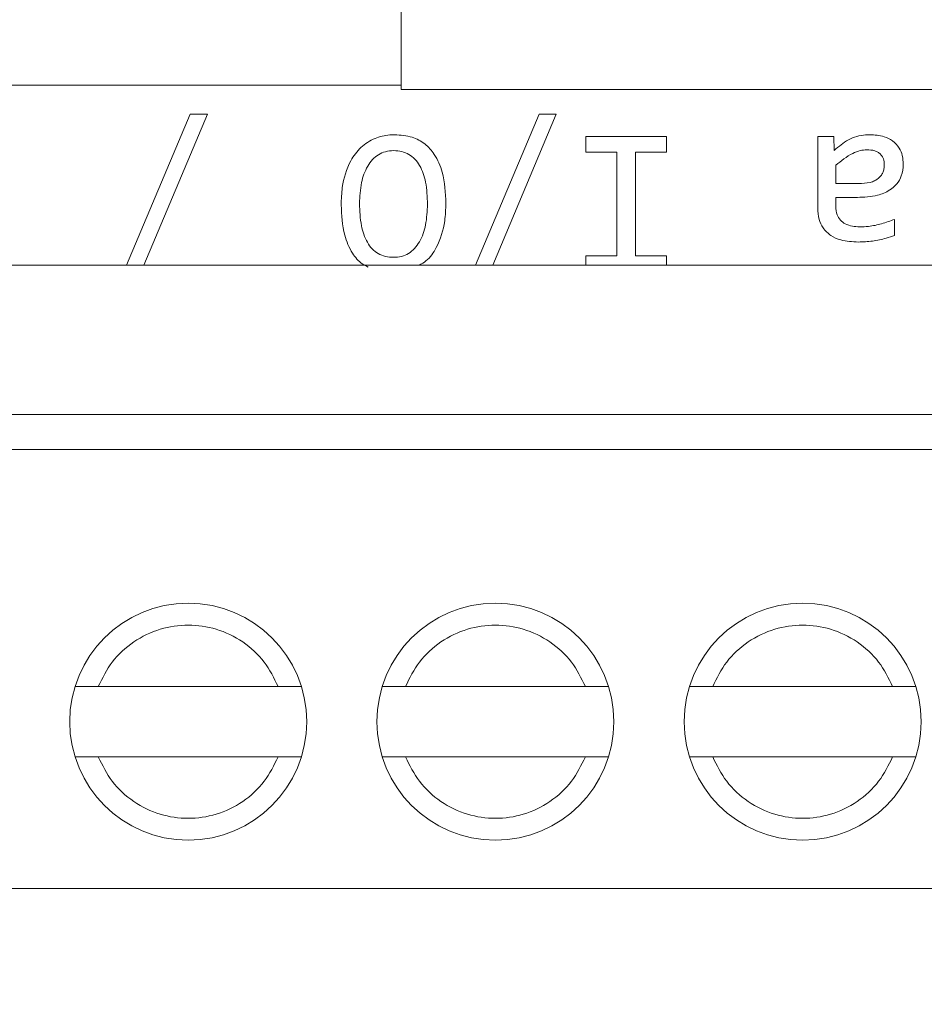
# Model space of a CAD drawing. Header units: millimetres. Extents: x 0 to 420, y 0 to 297.
# Tile 71 of 86: x 213.66 to 215.72, y 215.75 to 217.99. Entities that reach past the tile are written whole.
import ezdxf

# ---------------------------------------------------------------- set-up
doc = ezdxf.new("R2010")
doc.units = ezdxf.units.MM
doc.styles.add('SLDTEXTSTYLE0', font='TXT', dxfattribs={"width": 0.75})
doc.dimstyles.new('SLDDIMSTYLE0', dxfattribs={"dimtxt": 3.5, "dimasz": 3.302, "dimexe": 0, "dimexo": 0.0625, "dimgap": 0.875, "dimtad": 1, "dimlfac": 5, "dimrnd": 1e-09, "dimzin": 12, "dimdsep": 46, "dimtxsty": 'SLDTEXTSTYLE0', "dimsah": 1, "dimcen": 0.09, "dimadec": 0, "dimazin": 3, "dimtfac": 1, "dimtofl": 0, "dimtmove": 0, "dimatfit": 3, "dimfxl": 1, "dimfrac": 2, "dimtolj": 1, "dimtzin": 12, "dimarcsym": 0})

# ---------------------------------------------------------------- blocks, each defined once
blk = doc.blocks.new('_D_5')
at = {"color": 7, "linetype": 'Continuous', "lineweight": 0}
for p, q in [((192.2126, 242.4085), (294.6813, 242.4085)), ((293.6813, 181.2085), (293.6813, 242.4085)), ((192.2126, 181.2085), (294.6813, 181.2085))]:
    blk.add_line(p, q, dxfattribs=at)
for points in [[(293.6813, 242.4085), (293.1733, 239.1065), (294.1893, 239.1065)], [(293.6813, 181.2085), (294.1893, 184.5105), (293.1733, 184.5105)]]:
    blk.add_solid(points, dxfattribs=at)
at = {"color": 7, "linetype": 'Continuous', "lineweight": 0, "insert": (289.1696, 207.9293), "char_height": 3.5, "attachment_point": 1, "rotation": 90, "style": 'SLDTEXTSTYLE0'}
blk.add_mtext('306', dxfattribs=at)

msp = doc.modelspace()

# ---------------------------------------------------------------- linework, layer by layer
at = {"color": 7, "linetype": 'Continuous', "lineweight": 15}
for p, q in [((214.5259, 222.0162), (214.5259, 217.8355)), ((197.6652, 217.8455), (214.5259, 217.8455)), ((215.7473, 217.8355), (214.5259, 217.8355)), ((213.9006, 217.4355), (214.0454, 217.7792)), ((214.0845, 217.7792), (213.9397, 217.4355)), ((214.0454, 217.7792), (214.0845, 217.7792)), ((214.6956, 217.4355), (214.8404, 217.7792)), ((214.8795, 217.7792), (214.7347, 217.4355)), ((214.8404, 217.7792), (214.8795, 217.7792)), ((214.947, 217.7285), (215.131, 217.7285)), ((214.947, 217.6927), (214.947, 217.7285)), ((215.131, 217.7285), (215.131, 217.6927)), ((215.4754, 217.7285), (215.512, 217.7285)), ((215.4754, 217.5657), (215.4754, 217.7285)), ((215.512, 217.7285), (215.5129, 217.6968)), ((215.0178, 217.6927), (214.947, 217.6927)), ((215.0178, 217.4563), (215.0178, 217.6927)), ((215.0602, 217.6927), (215.0602, 217.4563)), ((215.131, 217.6927), (215.0602, 217.6927)), ((215.5164, 217.6211), (215.5164, 217.6629)), ((215.5685, 217.6211), (215.5164, 217.6211)), ((215.5164, 217.5897), (215.5164, 217.569)), ((215.5655, 217.5897), (215.5164, 217.5897)), ((215.6503, 217.5398), (215.6503, 217.5029)), ((214.947, 217.4563), (215.0178, 217.4563)), ((214.947, 217.4355), (214.947, 217.4563)), ((215.0602, 217.4563), (215.131, 217.4563)), ((215.131, 217.4563), (215.131, 217.4355)), ((212.2909, 217.4355), (217.8909, 217.4355)), ((217.8909, 217.0955), (212.2909, 217.0955)), ((217.8909, 217.0155), (212.2909, 217.0155)), ((214.2458, 216.4755), (213.836, 216.4755)), ((214.9458, 216.4755), (214.536, 216.4755)), ((215.6458, 216.4755), (215.236, 216.4755)), ((213.836, 216.3155), (214.2458, 216.3155)), ((214.536, 216.3155), (214.9458, 216.3155)), ((215.236, 216.3155), (215.6458, 216.3155)), ((212.2909, 216.0155), (217.8909, 216.0155))]:
    msp.add_line(p, q, dxfattribs=at)
for centre in [(214.0409, 216.3955), (214.7409, 216.3955), (215.4409, 216.3955)]:
    msp.add_circle(centre, 0.27, dxfattribs=at)
for points, knots in [([(214.3894, 217.5726), (214.3899, 217.5859), (214.3909, 217.6205), (214.405, 217.6669), (214.4328, 217.7052), (214.4647, 217.7254), (214.4923, 217.7321), (214.5075, 217.7325), (214.5112, 217.7326)], [0, 0, 0, 0, 0.177791, 0.459587, 0.628397, 0.798285, 0.950289, 1, 1, 1, 1]), ([(214.5112, 217.7326), (214.5248, 217.7317), (214.5492, 217.73), (214.5809, 217.713), (214.6057, 217.6857), (214.625, 217.639), (214.6269, 217.6002), (214.628, 217.5762)], [0, 0, 0, 0, 0.183028, 0.329095, 0.475182, 0.676053, 1, 1, 1, 1]), ([(215.5129, 217.6968), (215.5231, 217.7057), (215.5437, 217.7236), (215.574, 217.7321), (215.5907, 217.7326), (215.5939, 217.7326)], [0, 0, 0, 0, 0.4455627, 0.8957444, 1, 1, 1, 1]), ([(215.5939, 217.7326), (215.6049, 217.732), (215.6233, 217.7309), (215.6468, 217.7194), (215.6614, 217.7039), (215.669, 217.6848), (215.6698, 217.672), (215.6702, 217.6654)], [0, 0, 0, 0, 0.2856714, 0.4754219, 0.6668524, 0.8285592, 1, 1, 1, 1]), ([(214.4313, 217.5756), (214.432, 217.5917), (214.4332, 217.6211), (214.4453, 217.6554), (214.4601, 217.6761), (214.4739, 217.6876), (214.4905, 217.6951), (214.5027, 217.6959), (214.509, 217.6963)], [0, 0, 0, 0, 0.300606, 0.54911, 0.665647, 0.773467, 0.882161, 1, 1, 1, 1]), ([(214.509, 217.6963), (214.5152, 217.6959), (214.5272, 217.6952), (214.544, 217.6885), (214.558, 217.6774), (214.573, 217.6567), (214.5845, 217.6213), (214.5855, 217.591), (214.5861, 217.574)], [0, 0, 0, 0, 0.11469, 0.220911, 0.326986, 0.441211, 0.686391, 1, 1, 1, 1]), ([(215.5164, 217.6629), (215.5287, 217.6729), (215.5457, 217.6868), (215.571, 217.6969), (215.5822, 217.698), (215.5872, 217.6985)], [0, 0, 0, 0, 0.583987, 0.811546, 1, 1, 1, 1]), ([(215.5872, 217.6985), (215.5933, 217.6981), (215.6021, 217.6976), (215.6122, 217.693), (215.6179, 217.6886), (215.6221, 217.6834), (215.6261, 217.6754), (215.6266, 217.6687), (215.6269, 217.664)], [0, 0, 0, 0, 0.304411, 0.434552, 0.557601, 0.663011, 0.769, 1, 1, 1, 1]), ([(215.6702, 217.6654), (215.6694, 217.6564), (215.6681, 217.6402), (215.656, 217.6198), (215.6375, 217.6038), (215.6066, 217.5915), (215.581, 217.5903), (215.5655, 217.5897)], [0, 0, 0, 0, 0.1846464, 0.3298673, 0.4747023, 0.6821841, 1, 1, 1, 1]), ([(215.6269, 217.664), (215.6268, 217.6608), (215.6265, 217.6547), (215.6238, 217.6461), (215.6193, 217.6386), (215.6129, 217.6322), (215.6045, 217.6272), (215.5897, 217.622), (215.5773, 217.6214), (215.5685, 217.6211)], [0, 0, 0, 0, 0.116516, 0.223432, 0.326254, 0.431111, 0.549869, 0.68159, 1, 1, 1, 1]), ([(214.4509, 217.4312), (214.4463, 217.4335), (214.4318, 217.4405), (214.4116, 217.4654), (214.3923, 217.511), (214.3905, 217.5494), (214.3894, 217.5726)], [0, 0, 0, 0, 0.093555, 0.296691, 0.57392, 1, 1, 1, 1]), ([(214.509, 217.4533), (214.5027, 217.4537), (214.4905, 217.4544), (214.4736, 217.4611), (214.4594, 217.4722), (214.4445, 217.493), (214.433, 217.5284), (214.4319, 217.5587), (214.4313, 217.5756)], [0, 0, 0, 0, 0.116028, 0.223065, 0.329436, 0.443649, 0.688704, 1, 1, 1, 1]), ([(214.5861, 217.574), (214.5854, 217.5583), (214.584, 217.5289), (214.5724, 217.4943), (214.5573, 217.4731), (214.5433, 217.4615), (214.5269, 217.4544), (214.5151, 217.4537), (214.509, 217.4533)], [0, 0, 0, 0, 0.294312, 0.549963, 0.670015, 0.779478, 0.886559, 1, 1, 1, 1]), ([(214.628, 217.5762), (214.6276, 217.5628), (214.6265, 217.528), (214.612, 217.4823), (214.589, 217.4478), (214.5725, 217.4385), (214.5671, 217.4355)], [0, 0, 0, 0, 0.250138, 0.649411, 0.885373, 1, 1, 1, 1]), ([(215.5677, 217.488), (215.5542, 217.4887), (215.5324, 217.4899), (215.5044, 217.5018), (215.4872, 217.5186), (215.4769, 217.5409), (215.4759, 217.5569), (215.4754, 217.5657)], [0, 0, 0, 0, 0.2941982, 0.4730296, 0.6534767, 0.808119, 1, 1, 1, 1]), ([(215.5164, 217.569), (215.517, 217.5625), (215.5179, 217.5514), (215.5265, 217.5377), (215.5384, 217.5282), (215.5539, 217.5234), (215.5652, 217.5229), (215.5707, 217.5227)], [0, 0, 0, 0, 0.237514, 0.40944, 0.581501, 0.793825, 1, 1, 1, 1]), ([(215.5707, 217.5227), (215.5774, 217.5229), (215.5943, 217.5235), (215.6212, 217.5291), (215.6406, 217.5362), (215.6503, 217.5398)], [0, 0, 0, 0, 0.244636, 0.618551, 1, 1, 1, 1]), ([(215.6503, 217.5029), (215.644, 217.5008), (215.6276, 217.4953), (215.5999, 217.4895), (215.5785, 217.4885), (215.5677, 217.488)], [0, 0, 0, 0, 0.237324, 0.615295, 1, 1, 1, 1]), ([(213.836, 216.4755), (213.8455, 216.4948), (213.865, 216.5344), (213.9151, 216.5799), (213.9754, 216.609), (214.0409, 216.6186), (214.1064, 216.609), (214.1667, 216.5799), (214.2169, 216.5344), (214.2363, 216.4948), (214.2458, 216.4755)], [0, 0, 0, 0, 0.122151, 0.249999, 0.37785, 0.5, 0.622152, 0.75, 0.87785, 1, 1, 1, 1]), ([(214.536, 216.4755), (214.5455, 216.4948), (214.565, 216.5344), (214.6151, 216.5799), (214.6754, 216.609), (214.7409, 216.6186), (214.8064, 216.609), (214.8667, 216.5799), (214.9169, 216.5344), (214.9363, 216.4948), (214.9458, 216.4755)], [0, 0, 0, 0, 0.1221529, 0.249999, 0.3778494, 0.4999993, 0.6221493, 0.7499997, 0.8778499, 1, 1, 1, 1]), ([(215.236, 216.4755), (215.2455, 216.4948), (215.265, 216.5344), (215.3151, 216.5799), (215.3754, 216.609), (215.4409, 216.6186), (215.5064, 216.609), (215.5667, 216.5799), (215.6169, 216.5344), (215.6363, 216.4948), (215.6458, 216.4755)], [0, 0, 0, 0, 0.1221529, 0.249999, 0.3778494, 0.4999993, 0.6221493, 0.7499997, 0.8778499, 1, 1, 1, 1]), ([(213.836, 216.4755), (213.8297, 216.4755), (213.8172, 216.4755), (213.8007, 216.4755), (213.7889, 216.4755), (213.7836, 216.4755), (213.7832, 216.4755), (213.783, 216.4755)], [0, 0, 0, 0, 0.232233, 0.464847, 0.686882, 0.896742, 1, 1, 1, 1]), ([(214.2988, 216.4755), (214.2982, 216.4755), (214.2972, 216.4755), (214.2888, 216.4755), (214.2763, 216.4755), (214.2613, 216.4755), (214.2507, 216.4755), (214.2458, 216.4755)], [0, 0, 0, 0, 0.201017, 0.401898, 0.606178, 0.819257, 1, 1, 1, 1]), ([(214.536, 216.4755), (214.5297, 216.4755), (214.5172, 216.4755), (214.5007, 216.4755), (214.4889, 216.4755), (214.4836, 216.4755), (214.4832, 216.4755), (214.483, 216.4755)], [0, 0, 0, 0, 0.232214, 0.464859, 0.68687, 0.896742, 1, 1, 1, 1]), ([(214.9988, 216.4755), (214.9982, 216.4755), (214.9972, 216.4755), (214.9888, 216.4755), (214.9763, 216.4755), (214.9613, 216.4755), (214.9507, 216.4755), (214.9458, 216.4755)], [0, 0, 0, 0, 0.201017, 0.401898, 0.606178, 0.819257, 1, 1, 1, 1]), ([(215.236, 216.4755), (215.2297, 216.4755), (215.2172, 216.4755), (215.2007, 216.4755), (215.1889, 216.4755), (215.1836, 216.4755), (215.1832, 216.4755), (215.183, 216.4755)], [0, 0, 0, 0, 0.232216, 0.464831, 0.686867, 0.896741, 1, 1, 1, 1]), ([(215.6988, 216.4755), (215.6982, 216.4755), (215.6972, 216.4755), (215.6888, 216.4755), (215.6763, 216.4755), (215.6613, 216.4755), (215.6507, 216.4755), (215.6458, 216.4755)], [0, 0, 0, 0, 0.201017, 0.401898, 0.606178, 0.819257, 1, 1, 1, 1]), ([(213.783, 216.3155), (213.7836, 216.3155), (213.7847, 216.3155), (213.793, 216.3155), (213.8055, 216.3155), (213.8205, 216.3155), (213.8311, 216.3155), (213.836, 216.3155)], [0, 0, 0, 0, 0.20102, 0.401895, 0.606191, 0.819273, 1, 1, 1, 1]), ([(214.2458, 216.3155), (214.2363, 216.2961), (214.2169, 216.2566), (214.1667, 216.211), (214.1064, 216.1819), (214.0409, 216.1723), (213.9754, 216.1819), (213.9151, 216.211), (213.865, 216.2566), (213.8455, 216.2961), (213.836, 216.3155)], [0, 0, 0, 0, 0.12215, 0.25, 0.377848, 0.5, 0.62215, 0.75, 0.877849, 1, 1, 1, 1]), ([(214.2458, 216.3155), (214.2521, 216.3155), (214.2647, 216.3155), (214.2812, 216.3155), (214.2929, 216.3155), (214.2982, 216.3155), (214.2986, 216.3155), (214.2988, 216.3155)], [0, 0, 0, 0, 0.232247, 0.464856, 0.686887, 0.896744, 1, 1, 1, 1]), ([(214.483, 216.3155), (214.4836, 216.3155), (214.4847, 216.3155), (214.493, 216.3155), (214.5055, 216.3155), (214.5205, 216.3155), (214.5311, 216.3155), (214.536, 216.3155)], [0, 0, 0, 0, 0.201025, 0.401891, 0.606174, 0.819255, 1, 1, 1, 1]), ([(214.9458, 216.3155), (214.9363, 216.2961), (214.9169, 216.2566), (214.8667, 216.211), (214.8064, 216.1819), (214.7409, 216.1723), (214.6754, 216.1819), (214.6151, 216.211), (214.565, 216.2566), (214.5455, 216.2961), (214.536, 216.3155)], [0, 0, 0, 0, 0.12215, 0.25, 0.377851, 0.500001, 0.622151, 0.750001, 0.877847, 1, 1, 1, 1]), ([(214.9458, 216.3155), (214.9521, 216.3155), (214.9647, 216.3155), (214.9812, 216.3155), (214.9929, 216.3155), (214.9982, 216.3155), (214.9986, 216.3155), (214.9988, 216.3155)], [0, 0, 0, 0, 0.232247, 0.464856, 0.686887, 0.896744, 1, 1, 1, 1]), ([(215.183, 216.3155), (215.1836, 216.3155), (215.1847, 216.3155), (215.193, 216.3155), (215.2055, 216.3155), (215.2205, 216.3155), (215.2311, 216.3155), (215.236, 216.3155)], [0, 0, 0, 0, 0.201025, 0.401891, 0.606174, 0.819255, 1, 1, 1, 1]), ([(215.6458, 216.3155), (215.6363, 216.2961), (215.6169, 216.2566), (215.5667, 216.211), (215.5064, 216.1819), (215.4409, 216.1723), (215.3754, 216.1819), (215.3151, 216.211), (215.265, 216.2566), (215.2455, 216.2961), (215.236, 216.3155)], [0, 0, 0, 0, 0.12215, 0.25, 0.377851, 0.500001, 0.622151, 0.750001, 0.877847, 1, 1, 1, 1]), ([(215.6458, 216.3155), (215.6521, 216.3155), (215.6647, 216.3155), (215.6812, 216.3155), (215.6929, 216.3155), (215.6982, 216.3155), (215.6986, 216.3155), (215.6988, 216.3155)], [0, 0, 0, 0, 0.232247, 0.464856, 0.686887, 0.896744, 1, 1, 1, 1])]:
    msp.add_open_spline(points, degree=3, knots=knots, dxfattribs=at)

# ---------------------------------------------------------------- dimensions: what is measured, and where the dimension line sits
at = {"color": 7, "linetype": 'Continuous', "lineweight": 0}
dim = msp.add_linear_dim(base=(293.6813, 242.4085), p1=(191.2126, 181.2085), p2=(191.2126, 242.4085), angle=90, dimstyle='SLDDIMSTYLE0', dxfattribs=at)
dim.commit()
dim.dimension.update_dxf_attribs({"geometry": '_D_5', "text_midpoint": (293.6813, 211.8085), "dimtype": 160})

doc.saveas('drawing.dxf')
